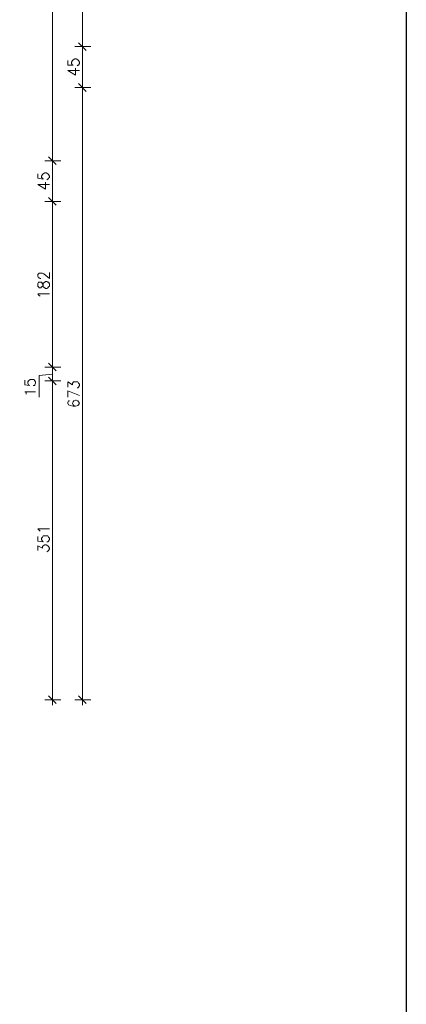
# Model space of a CAD drawing. Header units: millimetres. Extents: x 1 to 17496, y 1 to 30809.
# Tile 209 of 256: x 13615 to 14038, y 20405 to 21481. Entities that reach past the tile are written whole.
import ezdxf

# ---------------------------------------------------------------- set-up
doc = ezdxf.new("R2010")
doc.units = ezdxf.units.MM
doc.layers.add('PDF _Geometria', color=7, linetype='Continuous')

msp = doc.modelspace()

# ---------------------------------------------------------------- linework, layer by layer
at = {"layer": 'PDF _Geometria'}
msp.add_lwpolyline([(1887, 23449.8), (14038.1, 23449.8), (14038.1, 19447), (1887, 19447)], close=True, dxfattribs=at)
at = {"layer": 'PDF _Geometria', "lineweight": 18}
for points in [[(13650.9, 22461.6), (13650.9, 22449), (13650.9, 21928.5), (13650.9, 21915.8), (13650.9, 21883), (13650.9, 21871.2), (13650.9, 21333), (13650.9, 21321.2), (13650.9, 21288.4), (13650.9, 21276.6), (13650.9, 21107.3), (13650.9, 21095.5), (13650.9, 21107.3), (13650.9, 21113.2)], [(13683.8, 20731.7), (13683.8, 20743.5), (13683.8, 21401.2), (13683.8, 21413), (13683.8, 21445.9), (13683.8, 21457.7), (13683.8, 21739), (13683.8, 21750.8), (13683.8, 21783.6), (13683.8, 21795.4), (13683.8, 22449), (13683.8, 22461.6)], [(13683.8, 21457.7), (13683.8, 21445.9)], [(13667.8, 21436.6), (13667.8, 21431.6), (13673.7, 21431.6), (13672.8, 21431.6), (13672, 21433.3), (13672, 21434.9), (13672.8, 21436.6), (13673.7, 21437.5), (13675.3, 21438.3), (13677, 21438.3), (13678.7, 21437.5), (13679.6, 21436.6), (13680.4, 21434.9), (13680.4, 21433.3), (13679.6, 21431.6), (13678.7, 21431.6), (13677.9, 21430.7)], [(13680.4, 21425.7), (13667.8, 21425.7), (13676.2, 21420.6), (13676.2, 21428.2)], [(13683.8, 21413), (13683.8, 21401.2)], [(13650.9, 21321.2), (13650.9, 21333)], [(13634.9, 21312.8), (13634.9, 21307.8), (13640.8, 21306.9), (13640, 21307.8), (13639.1, 21308.6), (13639.1, 21310.3), (13640, 21312), (13640.8, 21312.8), (13642.5, 21313.7), (13644.2, 21313.7), (13645.9, 21312.8), (13646.7, 21312), (13647.6, 21310.3), (13647.6, 21308.6), (13646.7, 21307.8), (13645.9, 21306.9), (13645, 21306.1)], [(13647.6, 21301), (13634.9, 21301), (13643.3, 21296), (13643.3, 21303.6)], [(13650.9, 21276.6), (13650.9, 21288.4)], [(13638.3, 21198.3), (13637.4, 21198.3), (13636.6, 21199.1), (13635.8, 21199.1), (13634.9, 21200.8), (13634.9, 21202.5), (13635.8, 21203.3), (13636.6, 21204.2), (13640, 21204.2), (13641.7, 21203.3), (13647.6, 21198.3), (13647.6, 21205)], [(13637.4, 21178.9), (13636.6, 21179.7), (13634.9, 21181.4), (13647.6, 21181.4)], [(13650.9, 21093.8), (13636.6, 21092.2), (13636.6, 21068.6)], [(13650.9, 21101.4), (13650.9, 21086.3), (13650.9, 21101.4)], [(13650.9, 20731.7), (13650.9, 20743.5), (13650.9, 21080.4), (13650.9, 21092.2), (13650.9, 21080.4), (13650.9, 21074.5)], [(13620.6, 21087.1), (13620.6, 21082), (13625.7, 21081.2), (13624.8, 21082), (13624, 21083.7), (13624, 21085.4), (13624.8, 21086.3), (13626.5, 21087.9), (13630.7, 21087.9), (13631.6, 21086.3), (13632.4, 21085.4), (13632.4, 21083.7), (13631.6, 21082), (13631.6, 21081.2), (13629.9, 21081.2)], [(13667.8, 21079.5), (13667.8, 21085.4), (13672.8, 21082), (13672.8, 21083.7), (13673.7, 21084.6), (13673.7, 21085.4), (13678.7, 21085.4), (13679.6, 21083.7), (13680.4, 21082.9), (13680.4, 21081.2), (13679.6, 21079.5), (13678.7, 21078.7), (13677.9, 21078.7)], [(13622.3, 21071.9), (13622.3, 21073.6), (13620.6, 21074.5), (13632.4, 21074.5)], [(13680.4, 21070.3), (13667.8, 21075.3), (13667.8, 21068.6)], [(13669.5, 21064.4), (13668.6, 21064.4), (13667.8, 21062.7), (13667.8, 21061.8), (13668.6, 21060.1), (13670.3, 21059.3), (13673.7, 21058.5), (13676.2, 21058.5), (13678.7, 21059.3), (13679.6, 21060.1), (13680.4, 21061.8), (13679.6, 21063.5), (13678.7, 21064.4), (13677, 21065.2), (13676.2, 21065.2), (13674.5, 21064.4), (13673.7, 21063.5), (13672.8, 21061.8), (13673.7, 21060.1), (13674.5, 21059.3), (13676.2, 21058.5)], [(13637.4, 20922), (13636.6, 20922.9), (13634.9, 20924.6), (13647.6, 20924.6)], [(13634.9, 20916.1), (13634.9, 20911.1), (13640.8, 20910.2), (13640, 20911.1), (13639.1, 20912.8), (13639.1, 20914.4), (13640, 20915.3), (13640.8, 20917), (13645.9, 20917), (13646.7, 20915.3), (13647.6, 20914.4), (13647.6, 20912.8), (13646.7, 20911.1), (13645.9, 20910.2), (13645, 20910.2)], [(13634.9, 20901), (13634.9, 20906), (13640, 20903.5), (13640, 20905.2), (13640.8, 20906), (13642.5, 20906.9), (13644.2, 20906.9), (13645.9, 20906), (13646.7, 20905.2), (13647.6, 20903.5), (13647.6, 20902.7), (13646.7, 20901), (13645.9, 20900.1), (13645, 20899.3)], [(13642.5, 20737.6), (13660.2, 20737.6)], [(13646.7, 20741.8), (13655.1, 20733.4)], [(13675.3, 20737.6), (13693, 20737.6)], [(13679.6, 20741.8), (13688, 20733.4)]]:
    msp.add_lwpolyline(points, dxfattribs=at)
for points in [[(13693, 21451.8), (13675.3, 21451.8)], [(13688, 21447.6), (13679.6, 21456)], [(13693, 21407.1), (13675.3, 21407.1)], [(13688, 21402.9), (13679.6, 21411.4)], [(13646.7, 21331.3), (13655.1, 21322.9)], [(13642.5, 21327.1), (13660.2, 21327.1)], [(13646.7, 21286.7), (13655.1, 21278.3)], [(13642.5, 21282.5), (13660.2, 21282.5)], [(13634.9, 21189.9), (13635.8, 21189), (13636.6, 21188.2), (13638.3, 21188.2), (13639.1, 21189), (13640, 21189.9), (13640.8, 21191.5), (13640.8, 21193.2), (13642.5, 21194.1), (13643.3, 21194.9), (13645, 21194.9), (13645.9, 21194.1), (13646.7, 21194.1), (13647.6, 21192.4), (13647.6, 21189.9), (13646.7, 21189), (13645.9, 21188.2), (13645, 21187.3), (13643.3, 21187.3), (13642.5, 21188.2), (13640.8, 21189), (13640.8, 21190.7), (13640, 21192.4), (13639.1, 21194.1), (13635.8, 21194.1), (13634.9, 21192.4)], [(13655.1, 21097.2), (13646.7, 21105.6)], [(13660.2, 21101.4), (13642.5, 21101.4)], [(13642.5, 21086.3), (13660.2, 21086.3)], [(13646.7, 21090.5), (13655.1, 21082)]]:
    msp.add_lwpolyline(points, close=True, dxfattribs=at)

doc.saveas('drawing.dxf')
